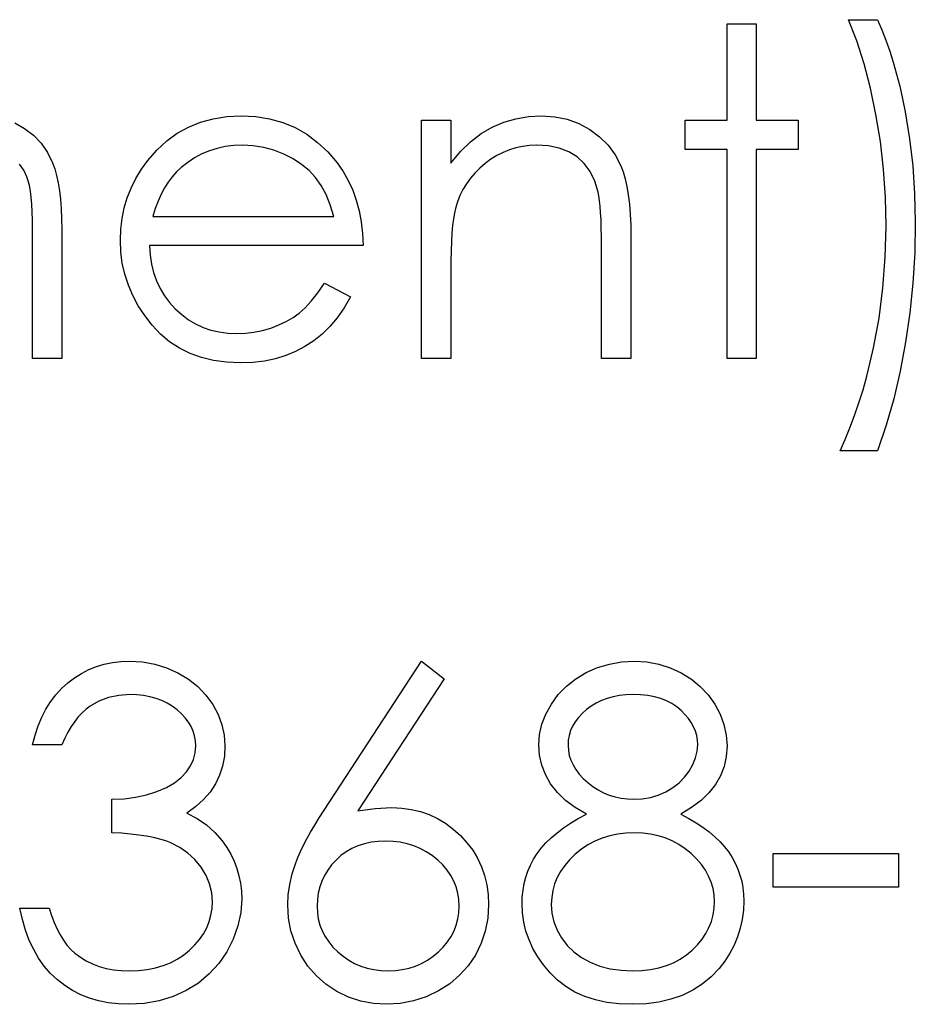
# Model space of a CAD drawing. Header units: inches. Extents: x 7.3 to 43.3, y -43.5 to -20.4.
# Tile 87 of 136: x 37.239 to 37.617, y -40.508 to -40.092. Entities that reach past the tile are written whole.
import ezdxf

# ---------------------------------------------------------------- set-up
doc = ezdxf.new("R2010")
doc.units = ezdxf.units.IN
doc.header["$LTSCALE"] = 0.5
doc.header["$MEASUREMENT"] = 0

msp = doc.modelspace()

# ---------------------------------------------------------------- linework, layer by layer
at = {"color": 7, "linetype": 'Continuous'}
for p, q in [((37.53763, -40.09398), (37.55, -40.09398)), ((37.53763, -40.13462), (37.53763, -40.09398)), ((37.55, -40.09398), (37.55, -40.09398)), ((37.55, -40.09398), (37.55, -40.13462)), ((37.59237, -40.10119), (37.58886, -40.09222)), ((37.58886, -40.09222), (37.58886, -40.09222)), ((37.58886, -40.09222), (37.60123, -40.09222)), ((37.60123, -40.09222), (37.60123, -40.09222)), ((37.60123, -40.09222), (37.60302, -40.09644)), ((37.60302, -40.09644), (37.60471, -40.10083)), ((37.59549, -40.11082), (37.59237, -40.10119)), ((37.60471, -40.10083), (37.60631, -40.10544)), ((37.60631, -40.10544), (37.60782, -40.11019)), ((37.59819, -40.12117), (37.59549, -40.11082)), ((37.60782, -40.11019), (37.60923, -40.11516)), ((37.60923, -40.11516), (37.61053, -40.12029)), ((37.60051, -40.13219), (37.59819, -40.12117)), ((37.61053, -40.12029), (37.61174, -40.12562)), ((37.61174, -40.12562), (37.61285, -40.13114)), ((37.61285, -40.13114), (37.61473, -40.14245)), ((37.23689, -40.1358), (37.24103, -40.13809)), ((37.31026, -40.13754), (37.31534, -40.1355)), ((37.31534, -40.1355), (37.32072, -40.13401)), ((37.32072, -40.13401), (37.32641, -40.13315)), ((37.32641, -40.13315), (37.33243, -40.13285)), ((37.33243, -40.13285), (37.33243, -40.13285)), ((37.33243, -40.13285), (37.33861, -40.13315)), ((37.33861, -40.13315), (37.34449, -40.13409)), ((37.34449, -40.13409), (37.35004, -40.13564)), ((37.35004, -40.13564), (37.35526, -40.13779)), ((37.40867, -40.13462), (37.42103, -40.13462)), ((37.40867, -40.23531), (37.40867, -40.13462)), ((37.42103, -40.13462), (37.42103, -40.13462)), ((37.42103, -40.13462), (37.42103, -40.15278)), ((37.43851, -40.1376), (37.44339, -40.13553)), ((37.44339, -40.13553), (37.4485, -40.13404)), ((37.4485, -40.13404), (37.45383, -40.13315)), ((37.45383, -40.13315), (37.45935, -40.13285)), ((37.45935, -40.13285), (37.45935, -40.13285)), ((37.45935, -40.13285), (37.46492, -40.13321)), ((37.46492, -40.13321), (37.47017, -40.13426)), ((37.47017, -40.13426), (37.47508, -40.13605)), ((37.51996, -40.14698), (37.51996, -40.13462)), ((37.51996, -40.13462), (37.51996, -40.13462)), ((37.51996, -40.13462), (37.53763, -40.13462)), ((37.53763, -40.13462), (37.53763, -40.13462)), ((37.55, -40.13462), (37.55, -40.13462)), ((37.55, -40.13462), (37.56766, -40.13462)), ((37.56766, -40.13462), (37.56766, -40.13462)), ((37.56766, -40.13462), (37.56766, -40.14698)), ((37.60236, -40.14364), (37.60051, -40.13219)), ((37.24103, -40.13809), (37.24476, -40.14096)), ((37.30549, -40.14019), (37.31026, -40.13754)), ((37.35526, -40.13779), (37.36017, -40.14058)), ((37.43381, -40.14033), (37.43851, -40.1376)), ((37.47508, -40.13605), (37.47966, -40.13854)), ((37.47966, -40.13854), (37.4838, -40.14163)), ((37.24476, -40.14096), (37.24799, -40.14436)), ((37.2969, -40.14723), (37.30104, -40.14339)), ((37.30104, -40.14339), (37.30549, -40.14019)), ((37.36017, -40.14058), (37.36475, -40.144)), ((37.36475, -40.144), (37.36903, -40.14803)), ((37.42509, -40.14792), (37.42934, -40.14375)), ((37.42934, -40.14375), (37.43381, -40.14033)), ((37.4838, -40.14163), (37.48739, -40.14522)), ((37.60371, -40.15535), (37.60236, -40.14364)), ((37.61473, -40.14245), (37.61605, -40.15397)), ((37.24799, -40.14436), (37.25069, -40.14825)), ((37.25069, -40.14825), (37.25288, -40.1527)), ((37.29307, -40.15162), (37.2969, -40.14723)), ((37.31904, -40.14756), (37.31584, -40.14891)), ((37.32232, -40.14654), (37.31904, -40.14756)), ((37.32578, -40.14579), (37.32232, -40.14654)), ((37.32936, -40.14535), (37.32578, -40.14579)), ((37.33306, -40.14522), (37.32936, -40.14535)), ((37.33759, -40.14544), (37.33306, -40.14522)), ((37.33306, -40.14522), (37.33306, -40.14522)), ((37.34201, -40.14615), (37.33759, -40.14544)), ((37.34634, -40.14731), (37.34201, -40.14615)), ((37.35054, -40.14897), (37.34634, -40.14731)), ((37.36903, -40.14803), (37.37298, -40.15267)), ((37.42103, -40.15278), (37.42509, -40.14792)), ((37.44306, -40.14822), (37.44047, -40.14952)), ((37.44574, -40.14712), (37.44306, -40.14822)), ((37.44847, -40.14629), (37.44574, -40.14712)), ((37.45131, -40.14568), (37.44847, -40.14629)), ((37.45421, -40.14533), (37.45131, -40.14568)), ((37.45719, -40.14522), (37.45421, -40.14533)), ((37.46222, -40.14552), (37.45719, -40.14522)), ((37.45719, -40.14522), (37.45719, -40.14522)), ((37.46674, -40.14646), (37.46222, -40.14552)), ((37.47077, -40.148), (37.46674, -40.14646)), ((37.47431, -40.15018), (37.47077, -40.148)), ((37.48739, -40.14522), (37.49037, -40.1493)), ((37.53763, -40.14698), (37.51996, -40.14698)), ((37.51996, -40.14698), (37.51996, -40.14698)), ((37.53763, -40.23531), (37.53763, -40.14698)), ((37.53763, -40.14698), (37.53763, -40.14698)), ((37.56766, -40.14698), (37.55, -40.14698)), ((37.55, -40.14698), (37.55, -40.14698)), ((37.55, -40.14698), (37.55, -40.23531)), ((37.56766, -40.14698), (37.56766, -40.14698)), ((37.29036, -40.15537), (37.29307, -40.15162)), ((37.29307, -40.15162), (37.29307, -40.15162)), ((37.3099, -40.15245), (37.30712, -40.15466)), ((37.3128, -40.15052), (37.3099, -40.15245)), ((37.31584, -40.14891), (37.3128, -40.15052)), ((37.35448, -40.15098), (37.35054, -40.14897)), ((37.35802, -40.1533), (37.35448, -40.15098)), ((37.43795, -40.15109), (37.43553, -40.15289)), ((37.44047, -40.14952), (37.43795, -40.15109)), ((37.47732, -40.15297), (37.47431, -40.15018)), ((37.49037, -40.1493), (37.49277, -40.15388)), ((37.24065, -40.15573), (37.23885, -40.15314)), ((37.24203, -40.1586), (37.24065, -40.15573)), ((37.25288, -40.1527), (37.25379, -40.15518)), ((37.25379, -40.15518), (37.25456, -40.15797)), ((37.28799, -40.15927), (37.29036, -40.15537)), ((37.30518, -40.15648), (37.30339, -40.15852)), ((37.30712, -40.15466), (37.30518, -40.15648)), ((37.30712, -40.15466), (37.30712, -40.15466)), ((37.36116, -40.15593), (37.35802, -40.1533)), ((37.36387, -40.15885), (37.36116, -40.15593)), ((37.37298, -40.15267), (37.37298, -40.15267)), ((37.37298, -40.15267), (37.37552, -40.15628)), ((37.37552, -40.15628), (37.3777, -40.16009)), ((37.42103, -40.15278), (37.42103, -40.15278)), ((37.43323, -40.15488), (37.43116, -40.15695)), ((37.43553, -40.15289), (37.43323, -40.15488)), ((37.4798, -40.15637), (37.47732, -40.15297)), ((37.48176, -40.1604), (37.4798, -40.15637)), ((37.49277, -40.15388), (37.49377, -40.15645)), ((37.49377, -40.15645), (37.49462, -40.15938)), ((37.60448, -40.16724), (37.60371, -40.15535)), ((37.61605, -40.15397), (37.61685, -40.16575)), ((37.24258, -40.16026), (37.24203, -40.1586)), ((37.24305, -40.16225), (37.24258, -40.16026)), ((37.25456, -40.15797), (37.25522, -40.16103)), ((37.286, -40.16327), (37.28799, -40.15927)), ((37.30171, -40.16076), (37.30016, -40.16321)), ((37.30339, -40.15852), (37.30171, -40.16076)), ((37.36624, -40.16216), (37.36387, -40.15885)), ((37.3777, -40.16009), (37.37957, -40.16415)), ((37.42929, -40.15915), (37.4276, -40.16147)), ((37.43116, -40.15695), (37.42929, -40.15915)), ((37.48317, -40.16503), (37.48176, -40.1604)), ((37.49462, -40.15938), (37.49534, -40.16261)), ((37.24346, -40.16454), (37.24305, -40.16225)), ((37.24379, -40.16713), (37.24346, -40.16454)), ((37.25522, -40.16103), (37.25577, -40.1644)), ((37.25577, -40.1644), (37.25619, -40.16804)), ((37.28437, -40.16741), (37.286, -40.16327)), ((37.30016, -40.16321), (37.29872, -40.16592)), ((37.36831, -40.166), (37.36624, -40.16216)), ((37.37957, -40.16415), (37.38109, -40.1684)), ((37.42614, -40.1639), (37.42487, -40.16644)), ((37.4276, -40.16147), (37.42614, -40.1639)), ((37.49534, -40.16261), (37.49595, -40.16619)), ((37.24404, -40.17006), (37.24379, -40.16713)), ((37.25619, -40.16804), (37.25649, -40.17199)), ((37.2831, -40.17169), (37.28437, -40.16741)), ((37.2974, -40.16882), (37.29621, -40.17191)), ((37.29872, -40.16592), (37.2974, -40.16882)), ((37.37011, -40.17036), (37.36831, -40.166)), ((37.38109, -40.1684), (37.38231, -40.17287)), ((37.42487, -40.16644), (37.42379, -40.16912)), ((37.4835, -40.16664), (37.48317, -40.16503)), ((37.48317, -40.16503), (37.48317, -40.16503)), ((37.4838, -40.16862), (37.4835, -40.16664)), ((37.48405, -40.17094), (37.4838, -40.16862)), ((37.49595, -40.16619), (37.49639, -40.17011)), ((37.60476, -40.17939), (37.60448, -40.16724)), ((37.61685, -40.16575), (37.61713, -40.17773)), ((37.24424, -40.17329), (37.24404, -40.17006)), ((37.25649, -40.17199), (37.25668, -40.17624)), ((37.28219, -40.17608), (37.2831, -40.17169)), ((37.29621, -40.17191), (37.29514, -40.17525)), ((37.37157, -40.17525), (37.37011, -40.17036)), ((37.38231, -40.17287), (37.38319, -40.17757)), ((37.42294, -40.17188), (37.4225, -40.17392)), ((37.42379, -40.16912), (37.42294, -40.17188)), ((37.42294, -40.17188), (37.42294, -40.17188)), ((37.48427, -40.17362), (37.48405, -40.17094)), ((37.49639, -40.17011), (37.49672, -40.17436)), ((37.24435, -40.17685), (37.24424, -40.17329)), ((37.24437, -40.18071), (37.24435, -40.17685)), ((37.25668, -40.17624), (37.25674, -40.18077)), ((37.28167, -40.1806), (37.28219, -40.17608)), ((37.29514, -40.17525), (37.29514, -40.17525)), ((37.29514, -40.17525), (37.37157, -40.17525)), ((37.42211, -40.17635), (37.42178, -40.17914)), ((37.4225, -40.17392), (37.42211, -40.17635)), ((37.48444, -40.17668), (37.48427, -40.17362)), ((37.48455, -40.18008), (37.48444, -40.17668)), ((37.49672, -40.17436), (37.49694, -40.17897)), ((37.24437, -40.23531), (37.24437, -40.18071)), ((37.24437, -40.18071), (37.24437, -40.18071)), ((37.25674, -40.18077), (37.25674, -40.18077)), ((37.25674, -40.18077), (37.25674, -40.23531)), ((37.28147, -40.18524), (37.28167, -40.1806)), ((37.38319, -40.17757), (37.38371, -40.18248)), ((37.42178, -40.17914), (37.4215, -40.18234)), ((37.4846, -40.18383), (37.48455, -40.18008)), ((37.49694, -40.17897), (37.497, -40.18389)), ((37.60443, -40.1925), (37.60476, -40.17939)), ((37.60476, -40.17939), (37.60476, -40.17939)), ((37.61713, -40.17773), (37.61688, -40.19065)), ((37.61713, -40.17773), (37.61713, -40.17773)), ((37.28169, -40.19018), (37.28147, -40.18524)), ((37.28147, -40.18524), (37.28147, -40.18524)), ((37.38371, -40.18248), (37.38394, -40.18761)), ((37.4215, -40.18234), (37.42131, -40.1859)), ((37.48463, -40.18794), (37.4846, -40.18383)), ((37.497, -40.18389), (37.497, -40.18389)), ((37.497, -40.18389), (37.497, -40.23531)), ((37.38394, -40.18761), (37.29384, -40.18761)), ((37.29384, -40.18761), (37.29384, -40.18761)), ((37.29384, -40.18761), (37.29409, -40.19159)), ((37.38394, -40.18761), (37.38394, -40.18761)), ((37.42114, -40.18985), (37.42106, -40.19418)), ((37.42131, -40.1859), (37.42114, -40.18985)), ((37.48463, -40.23531), (37.48463, -40.18794)), ((37.48463, -40.18794), (37.48463, -40.18794)), ((37.2823, -40.19501), (37.28169, -40.19018)), ((37.29409, -40.19159), (37.29464, -40.1954)), ((37.60344, -40.20545), (37.60443, -40.1925)), ((37.61688, -40.19065), (37.61611, -40.20338)), ((37.28335, -40.19968), (37.2823, -40.19501)), ((37.29464, -40.1954), (37.29552, -40.19901)), ((37.42106, -40.19418), (37.42103, -40.1989)), ((37.28484, -40.20423), (37.28335, -40.19968)), ((37.29552, -40.19901), (37.29674, -40.20244)), ((37.42103, -40.1989), (37.42103, -40.1989)), ((37.42103, -40.1989), (37.42103, -40.23531)), ((37.28672, -40.20867), (37.28484, -40.20423)), ((37.29674, -40.20244), (37.29823, -40.20567)), ((37.29823, -40.20567), (37.30005, -40.20873)), ((37.36483, -40.20757), (37.36765, -40.20351)), ((37.36765, -40.20351), (37.37864, -40.20928)), ((37.60181, -40.21817), (37.60344, -40.20545)), ((37.61611, -40.20338), (37.61484, -40.21599)), ((37.28901, -40.21298), (37.28672, -40.20867)), ((37.30005, -40.20873), (37.3022, -40.2116)), ((37.3621, -40.21099), (37.36483, -40.20757)), ((37.37864, -40.20928), (37.37593, -40.21389)), ((37.37864, -40.20928), (37.37864, -40.20928)), ((37.29174, -40.21715), (37.28901, -40.21298)), ((37.3022, -40.2116), (37.30466, -40.21431)), ((37.30466, -40.21431), (37.30736, -40.21674)), ((37.35697, -40.2161), (37.35948, -40.21386)), ((37.35948, -40.21386), (37.3621, -40.21099)), ((37.37593, -40.21389), (37.37303, -40.21803)), ((37.29489, -40.22118), (37.29174, -40.21715)), ((37.30736, -40.21674), (37.31021, -40.21886)), ((37.31021, -40.21886), (37.31322, -40.22065)), ((37.35153, -40.21961), (37.35437, -40.21795)), ((37.35437, -40.21795), (37.35697, -40.2161)), ((37.37303, -40.21803), (37.36994, -40.22173)), ((37.59949, -40.2307), (37.60181, -40.21817)), ((37.61484, -40.21599), (37.61304, -40.22841)), ((37.29839, -40.22491), (37.29489, -40.22118)), ((37.31322, -40.22065), (37.31639, -40.22212)), ((37.31639, -40.22212), (37.3197, -40.22325)), ((37.34148, -40.22339), (37.34501, -40.22237)), ((37.34501, -40.22237), (37.34841, -40.2211)), ((37.34841, -40.2211), (37.35153, -40.21961)), ((37.36994, -40.22173), (37.36663, -40.22493)), ((37.30226, -40.22814), (37.29839, -40.22491)), ((37.3197, -40.22325), (37.32318, -40.22405)), ((37.32318, -40.22405), (37.3268, -40.22455)), ((37.3268, -40.22455), (37.33058, -40.22471)), ((37.33058, -40.22471), (37.33428, -40.22457)), ((37.33058, -40.22471), (37.33058, -40.22471)), ((37.33428, -40.22457), (37.33789, -40.22413)), ((37.33789, -40.22413), (37.34148, -40.22339)), ((37.36663, -40.22493), (37.36312, -40.22772)), ((37.30643, -40.23087), (37.30226, -40.22814)), ((37.3109, -40.2331), (37.30643, -40.23087)), ((37.35942, -40.23015), (37.35548, -40.23225)), ((37.36312, -40.22772), (37.35942, -40.23015)), ((37.59811, -40.2368), (37.59949, -40.2307)), ((37.61304, -40.22841), (37.61078, -40.24053)), ((37.25674, -40.23531), (37.24437, -40.23531)), ((37.24437, -40.23531), (37.24437, -40.23531)), ((37.25674, -40.23531), (37.25674, -40.23531)), ((37.31573, -40.23484), (37.3109, -40.2331)), ((37.32086, -40.23608), (37.31573, -40.23484)), ((37.34695, -40.23534), (37.34228, -40.23631)), ((37.35134, -40.23399), (37.34695, -40.23534)), ((37.35548, -40.23225), (37.35134, -40.23399)), ((37.42103, -40.23531), (37.40867, -40.23531)), ((37.40867, -40.23531), (37.40867, -40.23531)), ((37.42103, -40.23531), (37.42103, -40.23531)), ((37.497, -40.23531), (37.48463, -40.23531)), ((37.48463, -40.23531), (37.48463, -40.23531)), ((37.497, -40.23531), (37.497, -40.23531)), ((37.55, -40.23531), (37.53763, -40.23531)), ((37.53763, -40.23531), (37.53763, -40.23531)), ((37.55, -40.23531), (37.55, -40.23531)), ((37.32633, -40.23683), (37.32086, -40.23608)), ((37.33212, -40.23708), (37.32633, -40.23683)), ((37.33734, -40.23689), (37.33212, -40.23708)), ((37.33212, -40.23708), (37.33212, -40.23708)), ((37.34228, -40.23631), (37.33734, -40.23689)), ((37.59665, -40.24274), (37.59811, -40.2368)), ((37.59504, -40.24845), (37.59665, -40.24274)), ((37.61078, -40.24053), (37.60807, -40.25221)), ((37.59333, -40.254), (37.59504, -40.24845)), ((37.60807, -40.25221), (37.60487, -40.26341)), ((37.59151, -40.25933), (37.59333, -40.254)), ((37.58955, -40.26446), (37.59151, -40.25933)), ((37.58751, -40.26943), (37.58955, -40.26446)), ((37.60487, -40.26341), (37.60123, -40.27418)), ((37.58533, -40.27418), (37.58751, -40.26943)), ((37.60123, -40.27418), (37.58533, -40.27418)), ((37.58533, -40.27418), (37.58533, -40.27418)), ((37.27134, -40.3653), (37.27468, -40.36431)), ((37.27468, -40.36431), (37.27813, -40.36359)), ((37.27813, -40.36359), (37.28169, -40.36315)), ((37.28169, -40.36315), (37.28539, -40.36301)), ((37.28539, -40.36301), (37.28539, -40.36301)), ((37.28539, -40.36301), (37.29077, -40.36332)), ((37.29077, -40.36332), (37.29596, -40.36425)), ((37.29596, -40.36425), (37.30096, -40.3658)), ((37.36754, -40.42589), (37.40867, -40.36301)), ((37.40867, -40.36301), (37.41819, -40.37049)), ((37.48298, -40.36572), (37.48797, -40.36423)), ((37.48797, -40.36423), (37.49313, -40.36332)), ((37.49313, -40.36332), (37.49852, -40.36301)), ((37.49852, -40.36301), (37.49852, -40.36301)), ((37.49852, -40.36301), (37.50376, -40.36332)), ((37.50376, -40.36332), (37.50878, -40.36423)), ((37.50878, -40.36423), (37.51362, -40.36577)), ((37.26212, -40.37002), (37.26508, -40.36817)), ((37.26508, -40.36817), (37.26814, -40.3666)), ((37.26814, -40.3666), (37.27134, -40.3653)), ((37.30096, -40.3658), (37.30579, -40.36795)), ((37.30579, -40.36795), (37.31026, -40.37063)), ((37.47373, -40.37049), (37.47817, -40.36784)), ((37.47817, -40.36784), (37.48298, -40.36572)), ((37.51362, -40.36577), (37.51825, -40.3679)), ((37.51825, -40.3679), (37.52256, -40.37055)), ((37.25666, -40.37458), (37.25931, -40.37218)), ((37.25931, -40.37218), (37.26212, -40.37002)), ((37.31026, -40.37063), (37.31418, -40.37375)), ((37.41819, -40.37049), (37.38178, -40.42617)), ((37.41819, -40.37049), (37.41819, -40.37049)), ((37.46981, -40.37358), (37.47373, -40.37049)), ((37.52256, -40.37055), (37.52634, -40.37367)), ((37.25423, -40.37726), (37.25666, -40.37458)), ((37.31418, -40.37375), (37.31758, -40.37731)), ((37.46639, -40.37712), (37.46981, -40.37358)), ((37.52634, -40.37367), (37.52965, -40.3772)), ((37.25006, -40.3833), (37.25202, -40.38015)), ((37.25202, -40.38015), (37.25423, -40.37726)), ((37.27245, -40.37985), (37.26872, -40.38198)), ((37.27648, -40.37836), (37.27245, -40.37985)), ((37.28086, -40.37745), (37.27648, -40.37836)), ((37.28556, -40.37715), (37.28086, -40.37745)), ((37.28848, -40.37726), (37.28556, -40.37715)), ((37.28556, -40.37715), (37.28556, -40.37715)), ((37.2913, -40.37756), (37.28848, -40.37726)), ((37.29398, -40.37806), (37.2913, -40.37756)), ((37.29652, -40.37875), (37.29398, -40.37806)), ((37.29894, -40.37966), (37.29652, -40.37875)), ((37.30124, -40.38076), (37.29894, -40.37966)), ((37.30339, -40.38206), (37.30124, -40.38076)), ((37.31758, -40.37731), (37.32045, -40.38129)), ((37.46346, -40.38112), (37.46639, -40.37712)), ((37.4824, -40.38071), (37.48027, -40.382)), ((37.48463, -40.37963), (37.4824, -40.38071)), ((37.48703, -40.37872), (37.48463, -40.37963)), ((37.48955, -40.37803), (37.48703, -40.37872)), ((37.49217, -40.37753), (37.48955, -40.37803)), ((37.49493, -40.37726), (37.49217, -40.37753)), ((37.49783, -40.37715), (37.49493, -40.37726)), ((37.50108, -40.37726), (37.49783, -40.37715)), ((37.50412, -40.37756), (37.50108, -40.37726)), ((37.50696, -40.37808), (37.50412, -40.37756)), ((37.50961, -40.3788), (37.50696, -40.37808)), ((37.51207, -40.37974), (37.50961, -40.3788)), ((37.51433, -40.3809), (37.51207, -40.37974)), ((37.51638, -40.38225), (37.51433, -40.3809)), ((37.52965, -40.3772), (37.53247, -40.38118)), ((37.24829, -40.3867), (37.25006, -40.3833)), ((37.26532, -40.38482), (37.26372, -40.38653)), ((37.26698, -40.3833), (37.26532, -40.38482)), ((37.26872, -40.38198), (37.26698, -40.3833)), ((37.3054, -40.38358), (37.30339, -40.38206)), ((37.30725, -40.38521), (37.3054, -40.38358)), ((37.30885, -40.38692), (37.30725, -40.38521)), ((37.32045, -40.38129), (37.32271, -40.38554)), ((37.46114, -40.38534), (37.46346, -40.38112)), ((37.47643, -40.38512), (37.47486, -40.38681)), ((37.47826, -40.38349), (37.47643, -40.38512)), ((37.48027, -40.382), (37.47826, -40.38349)), ((37.51822, -40.3838), (37.51638, -40.38225)), ((37.51988, -40.38548), (37.51822, -40.3838)), ((37.53247, -40.38118), (37.53473, -40.3854)), ((37.24677, -40.39034), (37.24829, -40.3867)), ((37.26221, -40.38849), (37.26071, -40.39064)), ((37.26372, -40.38653), (37.26221, -40.38849)), ((37.31021, -40.38871), (37.30885, -40.38692)), ((37.31131, -40.39056), (37.31021, -40.38871)), ((37.32271, -40.38554), (37.32434, -40.38987)), ((37.45946, -40.38965), (37.46114, -40.38534)), ((37.47354, -40.38857), (37.47243, -40.39042)), ((37.47486, -40.38681), (37.47354, -40.38857)), ((37.52132, -40.38719), (37.51988, -40.38548)), ((37.5225, -40.38893), (37.52132, -40.38719)), ((37.5235, -40.39073), (37.5225, -40.38893)), ((37.53473, -40.3854), (37.53633, -40.38976)), ((37.24545, -40.3942), (37.24677, -40.39034)), ((37.25933, -40.39299), (37.25801, -40.39556)), ((37.26071, -40.39064), (37.25933, -40.39299)), ((37.31217, -40.39252), (37.31131, -40.39056)), ((37.31277, -40.39451), (37.31217, -40.39252)), ((37.32434, -40.38987), (37.32531, -40.39429)), ((37.45846, -40.39398), (37.45946, -40.38965)), ((37.4716, -40.39235), (37.471, -40.39434)), ((37.47243, -40.39042), (37.4716, -40.39235)), ((37.52427, -40.39258), (37.5235, -40.39073)), ((37.52482, -40.39442), (37.52427, -40.39258)), ((37.53633, -40.38976), (37.5373, -40.3942)), ((37.24437, -40.39834), (37.24545, -40.3942)), ((37.25801, -40.39556), (37.25674, -40.39834)), ((37.31316, -40.39661), (37.31277, -40.39451)), ((37.31327, -40.39876), (37.31316, -40.39661)), ((37.32531, -40.39429), (37.32564, -40.39881)), ((37.45813, -40.39837), (37.45846, -40.39398)), ((37.47061, -40.39641), (37.4705, -40.39857)), ((37.471, -40.39434), (37.47061, -40.39641)), ((37.52515, -40.39633), (37.52482, -40.39442)), ((37.52526, -40.39829), (37.52515, -40.39633)), ((37.5373, -40.3942), (37.53763, -40.39876)), ((37.25674, -40.39834), (37.24437, -40.39834)), ((37.24437, -40.39834), (37.24437, -40.39834)), ((37.3123, -40.4045), (37.31302, -40.40168)), ((37.31302, -40.40168), (37.31327, -40.39876)), ((37.31327, -40.39876), (37.31327, -40.39876)), ((37.32564, -40.39881), (37.32539, -40.40318)), ((37.32564, -40.39881), (37.32564, -40.39881)), ((37.45844, -40.40268), (37.45813, -40.39837)), ((37.45813, -40.39837), (37.45813, -40.39837)), ((37.4705, -40.39857), (37.4705, -40.39857)), ((37.4705, -40.39857), (37.47064, -40.40072)), ((37.47064, -40.40072), (37.47102, -40.40279)), ((37.52438, -40.40387), (37.52504, -40.40108)), ((37.52504, -40.40108), (37.52526, -40.39829)), ((37.52526, -40.39829), (37.52526, -40.39829)), ((37.53763, -40.39876), (37.53733, -40.40323)), ((37.53763, -40.39876), (37.53763, -40.39876)), ((37.31109, -40.40718), (37.3123, -40.4045)), ((37.32539, -40.40318), (37.32464, -40.40729)), ((37.4594, -40.40685), (37.45844, -40.40268)), ((37.47102, -40.40279), (37.47166, -40.40483)), ((37.47166, -40.40483), (37.4726, -40.40682)), ((37.52325, -40.40663), (37.52438, -40.40387)), ((37.53733, -40.40323), (37.53642, -40.40745)), ((37.30714, -40.41217), (37.30938, -40.40977)), ((37.30938, -40.40977), (37.31109, -40.40718)), ((37.32464, -40.40729), (37.32337, -40.41118)), ((37.46095, -40.41088), (37.4594, -40.40685)), ((37.4726, -40.40682), (37.47376, -40.40875)), ((37.47376, -40.40875), (37.47519, -40.41066)), ((37.51974, -40.41204), (37.5217, -40.40941)), ((37.5217, -40.40941), (37.52325, -40.40663)), ((37.53642, -40.40745), (37.53487, -40.41143)), ((37.30433, -40.41435), (37.30714, -40.41217)), ((37.32337, -40.41118), (37.32161, -40.41485)), ((37.46316, -40.41477), (37.46095, -40.41088)), ((37.47519, -40.41066), (37.47688, -40.41248)), ((37.47688, -40.41248), (37.47884, -40.41427)), ((37.47884, -40.41427), (37.48096, -40.41593)), ((37.51745, -40.41435), (37.51974, -40.41204)), ((37.53487, -40.41143), (37.53274, -40.41515)), ((37.29254, -40.41949), (37.29693, -40.41805)), ((37.29693, -40.41805), (37.30093, -40.41631)), ((37.30093, -40.41631), (37.30433, -40.41435)), ((37.31934, -40.41827), (37.31658, -40.42148)), ((37.32161, -40.41485), (37.31934, -40.41827)), ((37.466, -40.41844), (37.46316, -40.41477)), ((37.46945, -40.42178), (37.466, -40.41844)), ((37.48096, -40.41593), (37.4832, -40.41736)), ((37.4832, -40.41736), (37.48549, -40.41855)), ((37.50856, -40.41952), (37.51179, -40.41814)), ((37.51179, -40.41814), (37.5148, -40.4164)), ((37.5148, -40.4164), (37.51745, -40.41435)), ((37.53274, -40.41515), (37.52998, -40.41863)), ((37.27794, -40.42131), (37.28305, -40.42112)), ((37.27794, -40.43544), (37.27794, -40.42131)), ((37.27794, -40.42131), (37.27794, -40.42131)), ((37.28305, -40.42112), (37.2879, -40.42048)), ((37.2879, -40.42048), (37.29254, -40.41949)), ((37.31658, -40.42148), (37.31333, -40.42443)), ((37.47354, -40.42484), (37.46945, -40.42178)), ((37.48549, -40.41855), (37.48789, -40.41954)), ((37.48789, -40.41954), (37.49037, -40.42032)), ((37.49037, -40.42032), (37.49294, -40.42087)), ((37.49294, -40.42087), (37.49559, -40.4212)), ((37.49559, -40.4212), (37.49832, -40.42131)), ((37.49832, -40.42131), (37.50183, -40.42112)), ((37.49832, -40.42131), (37.49832, -40.42131)), ((37.50183, -40.42112), (37.50525, -40.42051)), ((37.50525, -40.42051), (37.50856, -40.41952)), ((37.52664, -40.42183), (37.52264, -40.42484)), ((37.52998, -40.41863), (37.52664, -40.42183)), ((37.31333, -40.42443), (37.30954, -40.42716)), ((37.36547, -40.42909), (37.36754, -40.42589)), ((37.36754, -40.42589), (37.36754, -40.42589)), ((37.38178, -40.42617), (37.38907, -40.42517)), ((37.38178, -40.42617), (37.38178, -40.42617)), ((37.38907, -40.42517), (37.39605, -40.42484)), ((37.39605, -40.42484), (37.39605, -40.42484)), ((37.39605, -40.42484), (37.40025, -40.42504)), ((37.40025, -40.42504), (37.40428, -40.42559)), ((37.40428, -40.42559), (37.40814, -40.4265)), ((37.40814, -40.4265), (37.41184, -40.4278)), ((37.47826, -40.42758), (37.47354, -40.42484)), ((37.52264, -40.42484), (37.51806, -40.42758)), ((37.30954, -40.42716), (37.30954, -40.42716)), ((37.30954, -40.42716), (37.31388, -40.4294)), ((37.31388, -40.4294), (37.31783, -40.4321)), ((37.36354, -40.43219), (37.36547, -40.42909)), ((37.41184, -40.4278), (37.41538, -40.42945)), ((37.41538, -40.42945), (37.41877, -40.43147)), ((37.47158, -40.43136), (37.47478, -40.42943)), ((37.47478, -40.42943), (37.47826, -40.42758)), ((37.47826, -40.42758), (37.47826, -40.42758)), ((37.51806, -40.42758), (37.52143, -40.42937)), ((37.52143, -40.42937), (37.52455, -40.43122)), ((37.31783, -40.4321), (37.32136, -40.43528)), ((37.3618, -40.43514), (37.36354, -40.43219)), ((37.41877, -40.43147), (37.42197, -40.43387)), ((37.42197, -40.43387), (37.42504, -40.43663)), ((37.46589, -40.43542), (37.46859, -40.43335)), ((37.46859, -40.43335), (37.47158, -40.43136)), ((37.52455, -40.43122), (37.52742, -40.43315)), ((37.52742, -40.43315), (37.53007, -40.43511)), ((37.53007, -40.43511), (37.5325, -40.43715)), ((37.282, -40.43569), (37.27794, -40.43544)), ((37.27794, -40.43544), (37.27794, -40.43544)), ((37.28581, -40.43602), (37.282, -40.43569)), ((37.28931, -40.43644), (37.28581, -40.43602)), ((37.29254, -40.43693), (37.28931, -40.43644)), ((37.29552, -40.43751), (37.29254, -40.43693)), ((37.2982, -40.43815), (37.29552, -40.43751)), ((37.30063, -40.43889), (37.2982, -40.43815)), ((37.30275, -40.43972), (37.30063, -40.43889)), ((37.32136, -40.43528), (37.32448, -40.43892)), ((37.32448, -40.43892), (37.32448, -40.43892)), ((37.32448, -40.43892), (37.32641, -40.44168)), ((37.35879, -40.44074), (37.3602, -40.43801)), ((37.3602, -40.43801), (37.3618, -40.43514)), ((37.39031, -40.43911), (37.38733, -40.43947)), ((37.39346, -40.43898), (37.39031, -40.43911)), ((37.39663, -40.43911), (37.39346, -40.43898)), ((37.39967, -40.43947), (37.39663, -40.43911)), ((37.42504, -40.43663), (37.42782, -40.43967)), ((37.46117, -40.43972), (37.4634, -40.43754)), ((37.4634, -40.43754), (37.46589, -40.43542)), ((37.48182, -40.439), (37.47889, -40.44058)), ((37.48488, -40.43771), (37.48182, -40.439)), ((37.48808, -40.43671), (37.48488, -40.43771)), ((37.49145, -40.43602), (37.48808, -40.43671)), ((37.49496, -40.43558), (37.49145, -40.43602)), ((37.49863, -40.43544), (37.49496, -40.43558)), ((37.50205, -40.43558), (37.49863, -40.43544)), ((37.50533, -40.436), (37.50205, -40.43558)), ((37.50851, -40.43669), (37.50533, -40.436)), ((37.51154, -40.43765), (37.50851, -40.43669)), ((37.51447, -40.43889), (37.51154, -40.43765)), ((37.51726, -40.44041), (37.51447, -40.43889)), ((37.5325, -40.43715), (37.53468, -40.43928)), ((37.53468, -40.43928), (37.53661, -40.44143)), ((37.30656, -40.44165), (37.30275, -40.43972)), ((37.30999, -40.444), (37.30656, -40.44165)), ((37.32641, -40.44168), (37.32807, -40.44455)), ((37.35644, -40.44585), (37.35752, -40.44334)), ((37.35752, -40.44334), (37.35879, -40.44074)), ((37.37924, -40.4421), (37.37687, -40.44348)), ((37.38178, -40.44096), (37.37924, -40.4421)), ((37.38449, -40.44011), (37.38178, -40.44096)), ((37.38733, -40.43947), (37.38449, -40.44011)), ((37.40259, -40.44011), (37.39967, -40.43947)), ((37.40541, -40.44096), (37.40259, -40.44011)), ((37.40809, -40.4421), (37.40541, -40.44096)), ((37.41066, -40.44348), (37.40809, -40.4421)), ((37.42782, -40.43967), (37.43025, -40.44287)), ((37.43025, -40.44287), (37.4323, -40.44624)), ((37.45747, -40.44428), (37.45921, -40.44196)), ((37.45921, -40.44196), (37.46117, -40.43972)), ((37.47613, -40.44243), (37.47354, -40.44455)), ((37.47889, -40.44058), (37.47613, -40.44243)), ((37.51991, -40.44221), (37.51726, -40.44041)), ((37.52245, -40.44428), (37.51991, -40.44221)), ((37.53661, -40.44143), (37.53832, -40.44367)), ((37.31297, -40.44679), (37.30999, -40.444)), ((37.31556, -40.44999), (37.31297, -40.44679)), ((37.32807, -40.44455), (37.3295, -40.44748)), ((37.3295, -40.44748), (37.33066, -40.45051)), ((37.3555, -40.44822), (37.35644, -40.44585)), ((37.37254, -40.44698), (37.37066, -40.44902)), ((37.37463, -40.4451), (37.37254, -40.44698)), ((37.37687, -40.44348), (37.37463, -40.4451)), ((37.41311, -40.4451), (37.41066, -40.44348)), ((37.41546, -40.44698), (37.41311, -40.4451)), ((37.41758, -40.44902), (37.41546, -40.44698)), ((37.4323, -40.44624), (37.43395, -40.44977)), ((37.45468, -40.44911), (37.45598, -40.44665)), ((37.45598, -40.44665), (37.45747, -40.44428)), ((37.47116, -40.44687), (37.46912, -40.44927)), ((37.47354, -40.44455), (37.47116, -40.44687)), ((37.52477, -40.44651), (37.52245, -40.44428)), ((37.52678, -40.44883), (37.52477, -40.44651)), ((37.53832, -40.44367), (37.53981, -40.44596)), ((37.53981, -40.44596), (37.54111, -40.44833)), ((37.55706, -40.44428), (37.61006, -40.44428)), ((37.55706, -40.45841), (37.55706, -40.44428)), ((37.61006, -40.44428), (37.61006, -40.44428)), ((37.61006, -40.44428), (37.61006, -40.45841)), ((37.31766, -40.45344), (37.31556, -40.44999)), ((37.33066, -40.45051), (37.33154, -40.45361)), ((37.35404, -40.45281), (37.3555, -40.44822)), ((37.36903, -40.4512), (37.36765, -40.45347)), ((37.37066, -40.44902), (37.36903, -40.4512)), ((37.41943, -40.4512), (37.41758, -40.44902)), ((37.42101, -40.45347), (37.41943, -40.4512)), ((37.43395, -40.44977), (37.43525, -40.4535)), ((37.45267, -40.45421), (37.45358, -40.45162)), ((37.45358, -40.45162), (37.45468, -40.44911)), ((37.46912, -40.44927), (37.46738, -40.45178)), ((37.52847, -40.45123), (37.52678, -40.44883)), ((37.52987, -40.45372), (37.52847, -40.45123)), ((37.54111, -40.44833), (37.54221, -40.45079)), ((37.54221, -40.45079), (37.5431, -40.4533)), ((37.31915, -40.45703), (37.31766, -40.45344)), ((37.33154, -40.45361), (37.33218, -40.45678)), ((37.35299, -40.45728), (37.35404, -40.45281)), ((37.36652, -40.45584), (37.36563, -40.45833)), ((37.36765, -40.45347), (37.36652, -40.45584)), ((37.4223, -40.45584), (37.42101, -40.45347)), ((37.4233, -40.45833), (37.4223, -40.45584)), ((37.43525, -40.4535), (37.43619, -40.45739)), ((37.45198, -40.45689), (37.45267, -40.45421)), ((37.46597, -40.45438), (37.46484, -40.45708)), ((37.46738, -40.45178), (37.46597, -40.45438)), ((37.53095, -40.45628), (37.52987, -40.45372)), ((37.5431, -40.4533), (37.54381, -40.45592)), ((37.32003, -40.46076), (37.31915, -40.45703)), ((37.33218, -40.45678), (37.33257, -40.46007)), ((37.33257, -40.46007), (37.3327, -40.46341)), ((37.35236, -40.46167), (37.35299, -40.45728)), ((37.36563, -40.45833), (37.365, -40.46092)), ((37.42399, -40.46092), (37.4233, -40.45833)), ((37.43619, -40.45739), (37.43674, -40.46145)), ((37.45118, -40.46244), (37.45148, -40.45962)), ((37.45148, -40.45962), (37.45198, -40.45689)), ((37.46407, -40.45987), (37.4636, -40.46277)), ((37.46484, -40.45708), (37.46407, -40.45987)), ((37.53172, -40.45893), (37.53095, -40.45628)), ((37.53216, -40.46164), (37.53172, -40.45893)), ((37.54381, -40.45592), (37.54431, -40.4586)), ((37.54431, -40.4586), (37.54459, -40.46136)), ((37.61006, -40.45841), (37.55706, -40.45841)), ((37.55706, -40.45841), (37.55706, -40.45841)), ((37.61006, -40.45841), (37.61006, -40.45841)), ((37.32034, -40.46459), (37.32003, -40.46076)), ((37.3327, -40.46341), (37.33232, -40.46917)), ((37.3327, -40.46341), (37.3327, -40.46341)), ((37.35214, -40.46592), (37.35236, -40.46167)), ((37.36464, -40.4636), (37.3645, -40.46641)), ((37.365, -40.46092), (37.36464, -40.4636)), ((37.42443, -40.4636), (37.42399, -40.46092)), ((37.42457, -40.46641), (37.42443, -40.4636)), ((37.43674, -40.46145), (37.43693, -40.46567)), ((37.45107, -40.46534), (37.45118, -40.46244)), ((37.4636, -40.46277), (37.46343, -40.46575)), ((37.53233, -40.46445), (37.53216, -40.46164)), ((37.5447, -40.46421), (37.54453, -40.46818)), ((37.54459, -40.46136), (37.5447, -40.46421)), ((37.5447, -40.46421), (37.5447, -40.46421)), ((37.24012, -40.4721), (37.23907, -40.46724)), ((37.23907, -40.46724), (37.23907, -40.46724)), ((37.23907, -40.46724), (37.25144, -40.46724)), ((37.25144, -40.46724), (37.25144, -40.46724)), ((37.25144, -40.46724), (37.25243, -40.47042)), ((37.31973, -40.47025), (37.3202, -40.46746)), ((37.3202, -40.46746), (37.32034, -40.46459)), ((37.32034, -40.46459), (37.32034, -40.46459)), ((37.3525, -40.47147), (37.35214, -40.46592)), ((37.35214, -40.46592), (37.35214, -40.46592)), ((37.3645, -40.46641), (37.3645, -40.46641)), ((37.3645, -40.46641), (37.36464, -40.4692)), ((37.42443, -40.4692), (37.42457, -40.46641)), ((37.42457, -40.46641), (37.42457, -40.46641)), ((37.43693, -40.46567), (37.4366, -40.47144)), ((37.43693, -40.46567), (37.43693, -40.46567)), ((37.45126, -40.46928), (37.45107, -40.46534)), ((37.45107, -40.46534), (37.45107, -40.46534)), ((37.46343, -40.46575), (37.46343, -40.46575)), ((37.46343, -40.46575), (37.46371, -40.46945)), ((37.53175, -40.47014), (37.53219, -40.46735)), ((37.53219, -40.46735), (37.53233, -40.46445)), ((37.53233, -40.46445), (37.53233, -40.46445)), ((37.54453, -40.46818), (37.54403, -40.47205)), ((37.24145, -40.47663), (37.24012, -40.4721)), ((37.25243, -40.47042), (37.25351, -40.47337)), ((37.31898, -40.47296), (37.31973, -40.47025)), ((37.33232, -40.46917), (37.33113, -40.47481)), ((37.35352, -40.47685), (37.3525, -40.47147)), ((37.36464, -40.4692), (37.36505, -40.47185)), ((37.36505, -40.47185), (37.36574, -40.47445)), ((37.42333, -40.47445), (37.42402, -40.47185)), ((37.42402, -40.47185), (37.42443, -40.4692)), ((37.4366, -40.47144), (37.43555, -40.47693)), ((37.45181, -40.47315), (37.45126, -40.46928)), ((37.46371, -40.46945), (37.46451, -40.47301)), ((37.53101, -40.47285), (37.53175, -40.47014)), ((37.54403, -40.47205), (37.54323, -40.4758)), ((37.24302, -40.48088), (37.24145, -40.47663)), ((37.25351, -40.47337), (37.25472, -40.4761)), ((37.25472, -40.4761), (37.25602, -40.47859)), ((37.31658, -40.47806), (37.31794, -40.47555)), ((37.31794, -40.47555), (37.31898, -40.47296)), ((37.33113, -40.47481), (37.32917, -40.48033)), ((37.36574, -40.47445), (37.36671, -40.4769)), ((37.42236, -40.4769), (37.42333, -40.47445)), ((37.45272, -40.47693), (37.45181, -40.47315)), ((37.46451, -40.47301), (37.46586, -40.47652)), ((37.46586, -40.47652), (37.46774, -40.47988)), ((37.52869, -40.47795), (37.52998, -40.47544)), ((37.52998, -40.47544), (37.53101, -40.47285)), ((37.54323, -40.4758), (37.5421, -40.47942)), ((37.25602, -40.47859), (37.2574, -40.48085)), ((37.2574, -40.48085), (37.25892, -40.48289)), ((37.31297, -40.48278), (37.31493, -40.48046)), ((37.31493, -40.48046), (37.31658, -40.47806)), ((37.32917, -40.48033), (37.32641, -40.48568)), ((37.35526, -40.48204), (37.35352, -40.47685)), ((37.36671, -40.4769), (37.36793, -40.47928)), ((37.36793, -40.47928), (37.36944, -40.48151)), ((37.41963, -40.48151), (37.42112, -40.47928)), ((37.42112, -40.47928), (37.42236, -40.4769)), ((37.43555, -40.47693), (37.43384, -40.48212)), ((37.45402, -40.48063), (37.45272, -40.47693)), ((37.4557, -40.48425), (37.45402, -40.48063)), ((37.46774, -40.47988), (37.47011, -40.48303)), ((37.52515, -40.48273), (37.52706, -40.48038)), ((37.52706, -40.48038), (37.52869, -40.47795)), ((37.5421, -40.47942), (37.54061, -40.48295)), ((37.24487, -40.4848), (37.24302, -40.48088)), ((37.24697, -40.48844), (37.24487, -40.4848)), ((37.25892, -40.48289), (37.26052, -40.48472)), ((37.26052, -40.48472), (37.26223, -40.48629)), ((37.3107, -40.48502), (37.31297, -40.48278)), ((37.35766, -40.48709), (37.35526, -40.48204)), ((37.36944, -40.48151), (37.37121, -40.48369)), ((37.37121, -40.48369), (37.37328, -40.48574)), ((37.41576, -40.48574), (37.41783, -40.48369)), ((37.41783, -40.48369), (37.41963, -40.48151)), ((37.43384, -40.48212), (37.43141, -40.48706)), ((37.45772, -40.48778), (37.4557, -40.48425)), ((37.47011, -40.48303), (37.47293, -40.48576)), ((37.52054, -40.48703), (37.52297, -40.48496)), ((37.52297, -40.48496), (37.52515, -40.48273)), ((37.54061, -40.48295), (37.53882, -40.48632)), ((37.24934, -40.49178), (37.24697, -40.48844)), ((37.26223, -40.48629), (37.26223, -40.48629)), ((37.26223, -40.48629), (37.26458, -40.48803)), ((37.26458, -40.48803), (37.26706, -40.48955)), ((37.30262, -40.49035), (37.30551, -40.48883)), ((37.30551, -40.48883), (37.30819, -40.48706)), ((37.30819, -40.48706), (37.3107, -40.48502)), ((37.32641, -40.48568), (37.32299, -40.49068)), ((37.36067, -40.49175), (37.35766, -40.48709)), ((37.37328, -40.48574), (37.37554, -40.48761)), ((37.37554, -40.48761), (37.37792, -40.48924)), ((37.41115, -40.48924), (37.4135, -40.48761)), ((37.4135, -40.48761), (37.41576, -40.48574)), ((37.43141, -40.48706), (37.42838, -40.49159)), ((37.46012, -40.49123), (37.45772, -40.48778)), ((37.47293, -40.48576), (37.47616, -40.48817)), ((37.47616, -40.48817), (37.47983, -40.49015)), ((37.51505, -40.49032), (37.51789, -40.4888)), ((37.51789, -40.4888), (37.52054, -40.48703)), ((37.53882, -40.48632), (37.53672, -40.4896)), ((37.25196, -40.49482), (37.24934, -40.49178)), ((37.26706, -40.48955), (37.26971, -40.49084)), ((37.26971, -40.49084), (37.2725, -40.49186)), ((37.2725, -40.49186), (37.27545, -40.49269)), ((37.27545, -40.49269), (37.27857, -40.49327)), ((37.27857, -40.49327), (37.28183, -40.49363)), ((37.28912, -40.4936), (37.29279, -40.49319)), ((37.29279, -40.49319), (37.29627, -40.49253)), ((37.29627, -40.49253), (37.29955, -40.49156)), ((37.29955, -40.49156), (37.30262, -40.49035)), ((37.32299, -40.49068), (37.31901, -40.49507)), ((37.36423, -40.49587), (37.36067, -40.49175)), ((37.37792, -40.48924), (37.3804, -40.49062)), ((37.3804, -40.49062), (37.383, -40.49173)), ((37.383, -40.49173), (37.3857, -40.49261)), ((37.3857, -40.49261), (37.38854, -40.49324)), ((37.38854, -40.49324), (37.39147, -40.4936)), ((37.3976, -40.4936), (37.40052, -40.49324)), ((37.40052, -40.49324), (37.40337, -40.49261)), ((37.40337, -40.49261), (37.40607, -40.49173)), ((37.40607, -40.49173), (37.40867, -40.49062)), ((37.40867, -40.49062), (37.41115, -40.48924)), ((37.42838, -40.49159), (37.42473, -40.49562)), ((37.46291, -40.4946), (37.46012, -40.49123)), ((37.47983, -40.49015), (37.48389, -40.49173)), ((37.48389, -40.49173), (37.48822, -40.49283)), ((37.48822, -40.49283), (37.49289, -40.49352)), ((37.50169, -40.4936), (37.50533, -40.49319)), ((37.50533, -40.49319), (37.50878, -40.4925)), ((37.50878, -40.4925), (37.51201, -40.49153)), ((37.51201, -40.49153), (37.51505, -40.49032)), ((37.53426, -40.49275), (37.53089, -40.49628)), ((37.53672, -40.4896), (37.53426, -40.49275)), ((37.53426, -40.49275), (37.53426, -40.49275)), ((37.25486, -40.49755), (37.25196, -40.49482)), ((37.28183, -40.49363), (37.28525, -40.49374)), ((37.28525, -40.49374), (37.28912, -40.4936)), ((37.28525, -40.49374), (37.28525, -40.49374)), ((37.31901, -40.49507), (37.31443, -40.49888)), ((37.36828, -40.49943), (37.36423, -40.49587)), ((37.39147, -40.4936), (37.39453, -40.49374)), ((37.39453, -40.49374), (37.3976, -40.4936)), ((37.39453, -40.49374), (37.39453, -40.49374)), ((37.42473, -40.49562), (37.42054, -40.49918)), ((37.46605, -40.49772), (37.46291, -40.4946)), ((37.49289, -40.49352), (37.49783, -40.49374)), ((37.49783, -40.49374), (37.50169, -40.4936)), ((37.49783, -40.49374), (37.49783, -40.49374)), ((37.53089, -40.49628), (37.5272, -40.49937)), ((37.25798, -40.49998), (37.25486, -40.49755)), ((37.26129, -40.50208), (37.25798, -40.49998)), ((37.31443, -40.49888), (37.3093, -40.50208)), ((37.37287, -40.50244), (37.36828, -40.49943)), ((37.42054, -40.49918), (37.41573, -40.50224)), ((37.46953, -40.50039), (37.46605, -40.49772)), ((37.47334, -40.50268), (37.46953, -40.50039)), ((37.5272, -40.49937), (37.52314, -40.50197)), ((37.26477, -40.50384), (37.26129, -40.50208)), ((37.26844, -40.50528), (37.26477, -40.50384)), ((37.27231, -40.50641), (37.26844, -40.50528)), ((37.30372, -40.50462), (37.29781, -40.50641)), ((37.3093, -40.50208), (37.30372, -40.50462)), ((37.37781, -40.50481), (37.37287, -40.50244)), ((37.38297, -40.50652), (37.37781, -40.50481)), ((37.41057, -40.5047), (37.40519, -40.50647)), ((37.41573, -40.50224), (37.41057, -40.5047)), ((37.47754, -40.50456), (37.47334, -40.50268)), ((37.48204, -40.506), (37.47754, -40.50456)), ((37.51397, -40.50575), (37.50889, -40.50694)), ((37.51872, -40.50409), (37.51397, -40.50575)), ((37.52314, -40.50197), (37.51872, -40.50409)), ((37.27637, -40.50724), (37.27231, -40.50641)), ((37.28062, -40.50771), (37.27637, -40.50724)), ((37.28503, -40.50787), (37.28062, -40.50771)), ((37.29157, -40.50752), (37.28503, -40.50787)), ((37.28503, -40.50787), (37.28503, -40.50787)), ((37.29781, -40.50641), (37.29157, -40.50752)), ((37.38832, -40.50754), (37.38297, -40.50652)), ((37.39387, -40.50787), (37.38832, -40.50754)), ((37.39964, -40.50752), (37.39387, -40.50787)), ((37.39387, -40.50787), (37.39387, -40.50787)), ((37.40519, -40.50647), (37.39964, -40.50752)), ((37.48692, -40.50705), (37.48204, -40.506)), ((37.49214, -40.50765), (37.48692, -40.50705)), ((37.49769, -40.50787), (37.49214, -40.50765)), ((37.50346, -40.50763), (37.49769, -40.50787)), ((37.49769, -40.50787), (37.49769, -40.50787)), ((37.50889, -40.50694), (37.50346, -40.50763))]:
    msp.add_line(p, q, dxfattribs=at)

doc.saveas('drawing.dxf')
